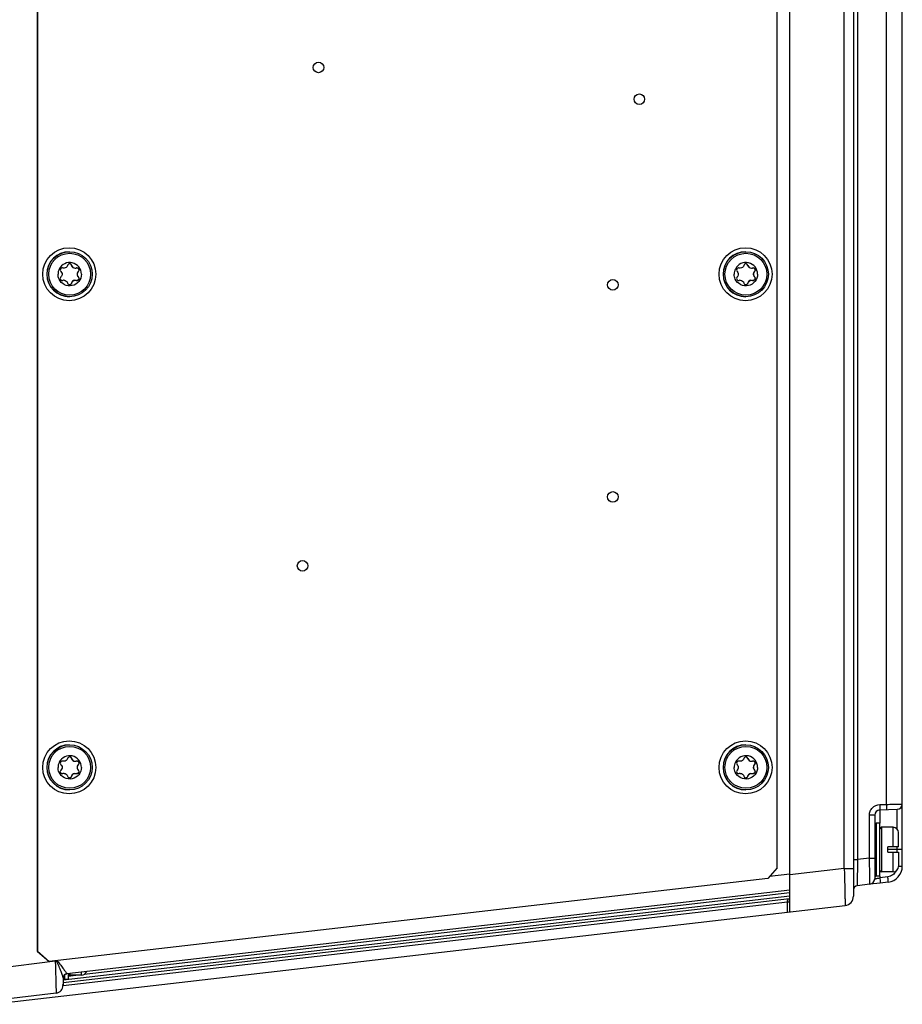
# Model space of a CAD drawing. Header units: inches. Extents: x 0 to 117, y 0 to 83.
# Tile 19 of 74: x 52.94 to 59.49, y 63.33 to 70.64. Entities that reach past the tile are written whole.
import ezdxf

# ---------------------------------------------------------------- set-up
doc = ezdxf.new("R2010")
doc.units = ezdxf.units.IN
doc.header["$LTSCALE"] = 6.431102
doc.header["$MEASUREMENT"] = 0
doc.layers.get('0').update_dxf_attribs({"linetype": 'CONTINUOUS'})

msp = doc.modelspace()

# ---------------------------------------------------------------- linework, layer by layer
at = {"color": 7, "linetype": 'CONTINUOUS'}
for p, q in [((53.0678, 77.5534), (53.0678, 63.723)), ((53.0692, 77.5534), (53.0692, 63.723)), ((58.6536, 64.0133), (58.6536, 77.2631)), ((59.126, 77.1453), (59.126, 64.1311)), ((58.5604, 64.3402), (58.5604, 76.9361)), ((59.0576, 64.3364), (59.0576, 76.94)), ((59.1569, 76.8739), (59.1569, 64.4025)), ((59.3725, 64.8113), (59.3725, 73.6384)), ((59.4886, 64.3523), (59.4886, 73.6303)), ((53.2549, 68.7951), (53.2549, 68.7951)), ((53.3238, 68.8143), (53.3227, 68.8143)), ((53.3626, 68.7951), (53.3626, 68.7951)), ((58.2738, 68.7951), (58.2738, 68.7951)), ((58.3428, 68.8143), (58.3416, 68.8143)), ((58.3815, 68.7951), (58.3815, 68.7951)), ((53.2549, 68.7018), (53.2549, 68.7018)), ((53.3238, 68.6825), (53.3227, 68.6825)), ((53.3626, 68.7018), (53.3626, 68.7018)), ((58.2738, 68.7018), (58.2738, 68.7018)), ((58.3428, 68.6825), (58.3416, 68.6825)), ((58.3815, 68.7018), (58.3815, 68.7018)), ((53.3238, 65.1529), (53.3227, 65.1529)), ((58.3428, 65.1529), (58.3416, 65.1529)), ((53.2549, 65.1336), (53.2549, 65.1336)), ((53.3626, 65.1336), (53.3626, 65.1336)), ((58.2738, 65.1336), (58.2738, 65.1336)), ((58.3815, 65.1336), (58.3815, 65.1336)), ((53.2549, 65.0403), (53.2549, 65.0403)), ((53.3238, 65.0211), (53.3227, 65.0211)), ((53.3626, 65.0403), (53.3626, 65.0403)), ((58.2738, 65.0403), (58.2738, 65.0403)), ((58.3428, 65.0211), (58.3416, 65.0211)), ((58.3815, 65.0403), (58.3815, 65.0403)), ((59.3208, 64.8103), (59.3725, 64.8122)), ((59.3215, 64.771), (59.4506, 64.7755)), ((59.3215, 64.771), (59.3215, 64.6736)), ((59.3224, 64.811), (59.3725, 64.8113)), ((59.3726, 64.8113), (59.3725, 64.8122)), ((59.4506, 64.629), (59.4506, 64.7755)), ((59.2835, 64.7316), (59.2448, 64.7316)), ((59.2448, 64.4126), (59.2448, 64.7316)), ((59.2835, 64.7316), (59.2835, 64.2584)), ((59.3229, 64.6736), (59.2953, 64.6736)), ((59.2953, 64.6736), (59.2953, 64.2799)), ((59.3229, 64.2799), (59.3229, 64.6736)), ((59.4213, 64.6421), (59.3347, 64.6421)), ((59.3347, 64.6421), (59.3347, 64.3114)), ((59.4213, 64.4964), (59.4213, 64.6421)), ((59.4606, 64.4964), (59.4606, 64.6027)), ((59.4606, 64.4964), (59.3819, 64.4964)), ((59.3819, 64.4571), (59.3819, 64.4964)), ((59.4506, 64.4571), (59.4506, 64.4964)), ((59.2448, 64.4126), (59.1569, 64.4025)), ((59.2448, 64.4126), (59.2835, 64.4126)), ((59.4886, 64.4768), (59.3819, 64.4768)), ((59.3819, 64.4571), (59.4606, 64.4571)), ((59.4213, 64.3114), (59.4213, 64.4571)), ((59.4606, 64.4571), (59.4606, 64.3508)), ((58.5604, 64.3402), (58.4908, 64.262)), ((59.0576, 64.3364), (58.6536, 64.2896)), ((59.0576, 64.3364), (59.126, 64.3364)), ((59.126, 64.4025), (59.1569, 64.4025)), ((59.1569, 64.4025), (59.1539, 64.2083)), ((59.4606, 64.3523), (59.4886, 64.3523)), ((58.4908, 64.262), (53.1569, 63.6448)), ((58.6536, 64.2943), (58.5041, 64.277)), ((59.126, 64.3234), (59.1275, 64.3236)), ((59.3229, 64.2799), (59.2953, 64.2799)), ((59.3215, 64.2799), (59.3215, 64.2672)), ((59.3813, 64.2741), (59.3215, 64.2672)), ((59.4213, 64.3114), (59.3347, 64.3114)), ((59.2486, 64.2193), (59.1539, 64.2083)), ((59.3246, 64.2281), (59.2486, 64.2193)), ((59.384, 64.2349), (59.3246, 64.2281)), ((59.3248, 64.2285), (59.3246, 64.2281)), ((58.6536, 64.1313), (53.2599, 63.5072)), ((53.2599, 63.4892), (58.6504, 64.1129)), ((58.6536, 64.1756), (53.2877, 63.5548)), ((58.6536, 64.1549), (53.4174, 63.549)), ((52.7284, 63.3277), (59.0633, 64.0607)), ((58.6363, 64.0873), (53.2595, 63.4652)), ((58.6363, 64.0113), (58.6363, 64.0873)), ((58.6494, 64.089), (58.6536, 64.0901)), ((53.0678, 63.723), (53.0692, 63.723)), ((53.0678, 63.723), (53.1556, 63.6448)), ((53.1569, 63.6448), (53.0692, 63.723)), ((53.2018, 63.6475), (52.7564, 63.5928)), ((53.1556, 63.6448), (53.1569, 63.6448)), ((53.2018, 63.6475), (53.2018, 63.65)), ((53.2018, 63.6475), (53.2107, 63.6475)), ((53.2089, 63.6508), (53.2107, 63.6475)), ((53.2717, 63.5479), (53.2717, 63.5122)), ((53.2877, 63.5548), (53.2877, 63.5551)), ((53.2992, 63.5122), (53.2992, 63.5555)), ((53.3714, 63.5437), (53.2992, 63.5353)), ((53.311, 63.5575), (53.311, 63.5437)), ((53.3977, 63.5437), (53.311, 63.5437)), ((53.3977, 63.5437), (53.3977, 63.5675)), ((53.2599, 63.4694), (53.2541, 63.4694)), ((53.2599, 63.5239), (53.2599, 63.4694)), ((53.2992, 63.5122), (53.2717, 63.5122)), ((53.208, 63.4108), (52.7593, 63.3557))]:
    msp.add_line(p, q, dxfattribs=at)
for centre, radius in [((55.1554, 70.2838), 0.0394), ((57.537, 70.0476), 0.0394), ((53.306, 68.7484), 0.1968), ((58.325, 68.7484), 0.1968), ((53.3087, 68.7484), 0.1673), ((53.3089, 68.7484), 0.1555), ((58.3276, 68.7484), 0.1673), ((58.3278, 68.7484), 0.1555), ((57.3402, 68.6697), 0.0394), ((57.3402, 67.0949), 0.0394), ((55.0374, 66.583), 0.0394), ((53.306, 65.087), 0.1968), ((58.325, 65.087), 0.1968), ((53.3087, 65.087), 0.1673), ((53.3089, 65.087), 0.1555), ((58.3276, 65.087), 0.1673), ((58.3278, 65.087), 0.1555)]:
    msp.add_circle(centre, radius, dxfattribs=at)
for centre, radius, start, end in [((53.3064, 68.7484), 0.1673, 89.99883, 269.99043), ((58.3253, 68.7484), 0.1673, 89.99883, 269.99043), ((53.3089, 68.7484), 0.0866, 359.99757, 153.73252), ((53.3078, 68.8108), 0.0154, 13.1002, 71.39143), ((58.3278, 68.7484), 0.0866, 359.99797, 153.58699), ((58.3267, 68.8108), 0.0154, 13.1002, 71.39143), ((53.3921, 68.7484), 0.0273, 133.3518, 226.64815), ((58.411, 68.7484), 0.0273, 133.3518, 226.64815), ((53.267, 68.6762), 0.0273, 89.99664, 106.41313), ((58.2859, 68.6762), 0.0273, 89.99664, 106.41313), ((53.3064, 65.087), 0.1673, 89.99883, 269.99043), ((58.3253, 65.087), 0.1673, 89.99883, 269.99043), ((53.3089, 65.087), 0.0866, 359.99757, 153.73252), ((53.3078, 65.1494), 0.0154, 13.1002, 71.39143), ((58.3278, 65.087), 0.0866, 359.99757, 153.73252), ((58.3267, 65.1494), 0.0154, 13.1002, 71.39143), ((53.3921, 65.087), 0.0273, 133.3518, 226.64815), ((58.411, 65.087), 0.0273, 133.3518, 226.64815), ((53.267, 65.0148), 0.0273, 89.99664, 106.41313), ((58.2859, 65.0148), 0.0273, 89.99664, 106.41313), ((59.3229, 64.7316), 0.0394, 92, 180), ((59.3249, 64.7358), 0.0752, 91.92424, 93.16407), ((59.4492, 64.8148), 0.0394, 272.00001, 360), ((59.2953, 64.6618), 0.0118, 90, 180), ((59.3347, 64.6303), 0.0118, 90, 180), ((59.4213, 64.6027), 0.0394, 0, 90), ((59.3705, 64.3523), 0.1181, 276.6, 360), ((59.4213, 64.3508), 0.0394, 270, 360), ((59.2953, 64.2917), 0.0118, 180, 270), ((59.3347, 64.3232), 0.0118, 180, 270), ((59.1575, 64.177), 0.0315, 96.6, 180), ((59.2441, 64.2584), 0.0394, 276.6, 0), ((58.7147, 63.5575), 0.5591, 96.27581, 96.60477), ((59.0551, 64.1311), 0.0709, 276.6, 360), ((58.6765, 64.0894), 0.0271, 177.99867, 180.88487), ((58.6752, 64.0901), 0.0257, 147.3942, 155.52334), ((53.3997, 63.4296), 0.2885, 129.82379, 130.94211), ((53.2914, 63.5235), 0.0315, 96.6, 180), ((53.311, 63.5555), 0.0118, 180, 270), ((53.3977, 63.5831), 0.0394, 270, 343.43403), ((53.2008, 63.4694), 0.0591, 277, 360), ((53.2717, 63.524), 0.0118, 180, 270)]:
    msp.add_arc(centre, radius, start, end, dxfattribs=at)
for points, knots in [([(53.2548, 68.7951), (53.2509, 68.795), (53.2427, 68.7917), (53.2394, 68.7835), (53.2394, 68.7795)], [0, 0, 0, 0, 0.494905, 1, 1, 1, 1]), ([(53.2936, 68.8143), (53.2922, 68.8085), (53.2853, 68.7976), (53.273, 68.7933), (53.267, 68.7933)], [0, 0, 0, 0, 0.497411, 1, 1, 1, 1]), ([(53.3088, 68.8262), (53.3054, 68.8262), (53.2984, 68.8238), (53.2944, 68.8175), (53.2936, 68.8143)], [0, 0, 0, 0, 0.507227, 1, 1, 1, 1]), ([(53.3238, 68.8143), (53.3231, 68.8175), (53.3192, 68.8238), (53.3122, 68.8262), (53.3088, 68.8262)], [0, 0, 0, 0, 0.492558, 1, 1, 1, 1]), ([(53.3227, 68.8143), (53.324, 68.8086), (53.3308, 68.7976), (53.3431, 68.7933), (53.3493, 68.7933)], [0, 0, 0, 0, 0.487444, 1, 1, 1, 1]), ([(53.3238, 68.8143), (53.3252, 68.8085), (53.3321, 68.7975), (53.3444, 68.7933), (53.3505, 68.7933)], [0, 0, 0, 0, 0.494949, 1, 1, 1, 1]), ([(53.3782, 68.7795), (53.3782, 68.7835), (53.3749, 68.7918), (53.3666, 68.795), (53.3627, 68.7951)], [0, 0, 0, 0, 0.503639, 1, 1, 1, 1]), ([(53.3666, 68.7942), (53.3696, 68.7932), (53.3751, 68.7892), (53.3771, 68.7827), (53.3771, 68.7795)], [0, 0, 0, 0, 0.497319, 1, 1, 1, 1]), ([(58.2738, 68.7951), (58.2698, 68.795), (58.2616, 68.7917), (58.2583, 68.7835), (58.2583, 68.7795)], [0, 0, 0, 0, 0.494905, 1, 1, 1, 1]), ([(58.3125, 68.8143), (58.3111, 68.8085), (58.3042, 68.7976), (58.2919, 68.7933), (58.2859, 68.7933)], [0, 0, 0, 0, 0.497411, 1, 1, 1, 1]), ([(58.3277, 68.8262), (58.3243, 68.8262), (58.3173, 68.8238), (58.3134, 68.8175), (58.3125, 68.8143)], [0, 0, 0, 0, 0.507227, 1, 1, 1, 1]), ([(58.3428, 68.8143), (58.342, 68.8175), (58.3381, 68.8238), (58.3312, 68.8262), (58.3277, 68.8262)], [0, 0, 0, 0, 0.492558, 1, 1, 1, 1]), ([(58.3416, 68.8143), (58.343, 68.8086), (58.3497, 68.7976), (58.3621, 68.7933), (58.3682, 68.7933)], [0, 0, 0, 0, 0.487444, 1, 1, 1, 1]), ([(58.3428, 68.8143), (58.3441, 68.8085), (58.351, 68.7975), (58.3634, 68.7933), (58.3694, 68.7933)], [0, 0, 0, 0, 0.494949, 1, 1, 1, 1]), ([(58.3971, 68.7795), (58.3971, 68.7835), (58.3938, 68.7918), (58.3855, 68.795), (58.3816, 68.7951)], [0, 0, 0, 0, 0.503639, 1, 1, 1, 1]), ([(58.3855, 68.7942), (58.3885, 68.7932), (58.394, 68.7892), (58.396, 68.7827), (58.396, 68.7795)], [0, 0, 0, 0, 0.497319, 1, 1, 1, 1]), ([(53.3955, 68.7484), (53.3955, 68.7292), (53.3817, 68.6897), (53.329, 68.6572), (53.2674, 68.6645), (53.2384, 68.6946), (53.2303, 68.7119)], [0, 0, 0, 0, 0.250233, 0.500308, 0.750253, 1, 1, 1, 1]), ([(53.2441, 68.7683), (53.2481, 68.7645), (53.2519, 68.7576), (53.2526, 68.7503), (53.2526, 68.7484)], [0, 0, 0, 0, 0.74272, 1, 1, 1, 1]), ([(53.2526, 68.7484), (53.2526, 68.7465), (53.2519, 68.7392), (53.2481, 68.7323), (53.2441, 68.7286)], [0, 0, 0, 0, 0.257249, 1, 1, 1, 1]), ([(53.3722, 68.7683), (53.3709, 68.7671), (53.3661, 68.7616), (53.3636, 68.754), (53.3636, 68.7484)], [0, 0, 0, 0, 0.239554, 1, 1, 1, 1]), ([(53.3636, 68.7484), (53.3636, 68.7465), (53.3643, 68.7391), (53.3683, 68.7323), (53.3722, 68.7286)], [0, 0, 0, 0, 0.265157, 1, 1, 1, 1]), ([(53.3771, 68.7795), (53.3771, 68.7784), (53.3767, 68.7743), (53.3744, 68.7704), (53.3722, 68.7683)], [0, 0, 0, 0, 0.261421, 1, 1, 1, 1]), ([(53.3722, 68.7286), (53.3744, 68.7265), (53.3767, 68.7226), (53.3771, 68.7184), (53.3771, 68.7173)], [0, 0, 0, 0, 0.738513, 1, 1, 1, 1]), ([(58.4144, 68.7484), (58.4144, 68.7292), (58.4007, 68.6897), (58.3479, 68.6572), (58.2864, 68.6645), (58.2574, 68.6946), (58.2492, 68.7119)], [0, 0, 0, 0, 0.250233, 0.500308, 0.750253, 1, 1, 1, 1]), ([(58.2631, 68.7683), (58.267, 68.7645), (58.2708, 68.7576), (58.2715, 68.7503), (58.2715, 68.7484)], [0, 0, 0, 0, 0.74272, 1, 1, 1, 1]), ([(58.2715, 68.7484), (58.2715, 68.7465), (58.2708, 68.7392), (58.267, 68.7323), (58.2631, 68.7286)], [0, 0, 0, 0, 0.257249, 1, 1, 1, 1]), ([(58.3911, 68.7683), (58.3898, 68.7671), (58.385, 68.7616), (58.3825, 68.754), (58.3825, 68.7484)], [0, 0, 0, 0, 0.239554, 1, 1, 1, 1]), ([(58.3825, 68.7484), (58.3825, 68.7465), (58.3833, 68.7391), (58.3872, 68.7323), (58.3911, 68.7286)], [0, 0, 0, 0, 0.265157, 1, 1, 1, 1]), ([(58.396, 68.7795), (58.396, 68.7784), (58.3956, 68.7743), (58.3934, 68.7704), (58.3911, 68.7683)], [0, 0, 0, 0, 0.261421, 1, 1, 1, 1]), ([(58.3911, 68.7286), (58.3934, 68.7265), (58.3956, 68.7226), (58.396, 68.7184), (58.396, 68.7173)], [0, 0, 0, 0, 0.738513, 1, 1, 1, 1]), ([(53.2394, 68.7173), (53.2394, 68.7133), (53.2427, 68.7051), (53.2509, 68.7018), (53.2548, 68.7018)], [0, 0, 0, 0, 0.505452, 1, 1, 1, 1]), ([(53.267, 68.7035), (53.273, 68.7035), (53.2853, 68.6993), (53.2922, 68.6883), (53.2936, 68.6825)], [0, 0, 0, 0, 0.502762, 1, 1, 1, 1]), ([(53.2936, 68.6825), (53.2944, 68.6793), (53.2984, 68.6731), (53.3054, 68.6707), (53.3088, 68.6707)], [0, 0, 0, 0, 0.492827, 1, 1, 1, 1]), ([(53.3088, 68.6707), (53.3122, 68.6707), (53.3192, 68.6731), (53.3231, 68.6793), (53.3238, 68.6825)], [0, 0, 0, 0, 0.507494, 1, 1, 1, 1]), ([(53.3227, 68.6825), (53.322, 68.6795), (53.3185, 68.6736), (53.3121, 68.6709), (53.3088, 68.6707)], [0, 0, 0, 0, 0.482646, 1, 1, 1, 1]), ([(53.3456, 68.7033), (53.3401, 68.7025), (53.3296, 68.6976), (53.3239, 68.6876), (53.3227, 68.6825)], [0, 0, 0, 0, 0.516257, 1, 1, 1, 1]), ([(53.3238, 68.6825), (53.3252, 68.6883), (53.3321, 68.6993), (53.3443, 68.7035), (53.3503, 68.7035)], [0, 0, 0, 0, 0.49541, 1, 1, 1, 1]), ([(53.3627, 68.7018), (53.3666, 68.7018), (53.3749, 68.705), (53.3782, 68.7133), (53.3782, 68.7173)], [0, 0, 0, 0, 0.49617, 1, 1, 1, 1]), ([(53.3771, 68.7173), (53.3771, 68.7135), (53.374, 68.7056), (53.3664, 68.7021), (53.3627, 68.7018)], [0, 0, 0, 0, 0.506709, 1, 1, 1, 1]), ([(58.2583, 68.7173), (58.2583, 68.7133), (58.2616, 68.7051), (58.2699, 68.7018), (58.2738, 68.7018)], [0, 0, 0, 0, 0.505452, 1, 1, 1, 1]), ([(58.2859, 68.7035), (58.2919, 68.7035), (58.3042, 68.6993), (58.3111, 68.6883), (58.3125, 68.6825)], [0, 0, 0, 0, 0.502762, 1, 1, 1, 1]), ([(58.3125, 68.6825), (58.3134, 68.6793), (58.3173, 68.6731), (58.3243, 68.6707), (58.3277, 68.6707)], [0, 0, 0, 0, 0.492827, 1, 1, 1, 1]), ([(58.3277, 68.6707), (58.3312, 68.6707), (58.3381, 68.6731), (58.342, 68.6793), (58.3428, 68.6825)], [0, 0, 0, 0, 0.507494, 1, 1, 1, 1]), ([(58.3416, 68.6825), (58.3409, 68.6795), (58.3375, 68.6736), (58.331, 68.6709), (58.3277, 68.6707)], [0, 0, 0, 0, 0.482646, 1, 1, 1, 1]), ([(58.3645, 68.7033), (58.359, 68.7025), (58.3485, 68.6976), (58.3428, 68.6876), (58.3416, 68.6825)], [0, 0, 0, 0, 0.516257, 1, 1, 1, 1]), ([(58.3428, 68.6825), (58.3441, 68.6883), (58.351, 68.6993), (58.3632, 68.7035), (58.3693, 68.7035)], [0, 0, 0, 0, 0.49541, 1, 1, 1, 1]), ([(58.3816, 68.7018), (58.3855, 68.7018), (58.3938, 68.705), (58.3971, 68.7133), (58.3971, 68.7173)], [0, 0, 0, 0, 0.49617, 1, 1, 1, 1]), ([(58.396, 68.7173), (58.396, 68.7135), (58.393, 68.7056), (58.3853, 68.7021), (58.3816, 68.7018)], [0, 0, 0, 0, 0.506709, 1, 1, 1, 1]), ([(53.2936, 65.1529), (53.2922, 65.1471), (53.2853, 65.1362), (53.273, 65.1319), (53.267, 65.1319)], [0, 0, 0, 0, 0.497411, 1, 1, 1, 1]), ([(53.3088, 65.1648), (53.3054, 65.1648), (53.2984, 65.1623), (53.2944, 65.1561), (53.2936, 65.1529)], [0, 0, 0, 0, 0.507227, 1, 1, 1, 1]), ([(53.3238, 65.1529), (53.3231, 65.1561), (53.3192, 65.1624), (53.3122, 65.1647), (53.3088, 65.1648)], [0, 0, 0, 0, 0.492558, 1, 1, 1, 1]), ([(53.3227, 65.1529), (53.324, 65.1472), (53.3308, 65.1362), (53.3431, 65.1319), (53.3493, 65.1319)], [0, 0, 0, 0, 0.487444, 1, 1, 1, 1]), ([(53.3238, 65.1529), (53.3252, 65.1471), (53.3321, 65.1361), (53.3444, 65.1319), (53.3505, 65.1319)], [0, 0, 0, 0, 0.494949, 1, 1, 1, 1]), ([(58.3125, 65.1529), (58.3111, 65.1471), (58.3042, 65.1362), (58.2919, 65.1319), (58.2859, 65.1319)], [0, 0, 0, 0, 0.497411, 1, 1, 1, 1]), ([(58.3277, 65.1648), (58.3243, 65.1648), (58.3173, 65.1623), (58.3134, 65.1561), (58.3125, 65.1529)], [0, 0, 0, 0, 0.507227, 1, 1, 1, 1]), ([(58.3428, 65.1529), (58.342, 65.1561), (58.3381, 65.1624), (58.3312, 65.1647), (58.3277, 65.1648)], [0, 0, 0, 0, 0.492558, 1, 1, 1, 1]), ([(58.3416, 65.1529), (58.343, 65.1472), (58.3497, 65.1362), (58.3621, 65.1319), (58.3682, 65.1319)], [0, 0, 0, 0, 0.487444, 1, 1, 1, 1]), ([(58.3428, 65.1529), (58.3441, 65.1471), (58.351, 65.1361), (58.3634, 65.1319), (58.3694, 65.1319)], [0, 0, 0, 0, 0.494949, 1, 1, 1, 1]), ([(53.3955, 65.087), (53.3955, 65.0678), (53.3817, 65.0282), (53.329, 64.9958), (53.2674, 65.0031), (53.2384, 65.0332), (53.2303, 65.0505)], [0, 0, 0, 0, 0.250233, 0.500308, 0.750253, 1, 1, 1, 1]), ([(53.2548, 65.1336), (53.2509, 65.1336), (53.2427, 65.1303), (53.2394, 65.1221), (53.2394, 65.1181)], [0, 0, 0, 0, 0.494905, 1, 1, 1, 1]), ([(53.2441, 65.1068), (53.2481, 65.1031), (53.2519, 65.0962), (53.2526, 65.0889), (53.2526, 65.087)], [0, 0, 0, 0, 0.74272, 1, 1, 1, 1]), ([(53.2526, 65.087), (53.2526, 65.0851), (53.2519, 65.0778), (53.2481, 65.0709), (53.2441, 65.0671)], [0, 0, 0, 0, 0.257249, 1, 1, 1, 1]), ([(53.3782, 65.1181), (53.3782, 65.1221), (53.3749, 65.1304), (53.3666, 65.1336), (53.3627, 65.1336)], [0, 0, 0, 0, 0.503639, 1, 1, 1, 1]), ([(53.3722, 65.1068), (53.3709, 65.1056), (53.3661, 65.1001), (53.3636, 65.0926), (53.3636, 65.087)], [0, 0, 0, 0, 0.239554, 1, 1, 1, 1]), ([(53.3636, 65.087), (53.3636, 65.0851), (53.3643, 65.0777), (53.3683, 65.0708), (53.3722, 65.0671)], [0, 0, 0, 0, 0.265157, 1, 1, 1, 1]), ([(53.3666, 65.1328), (53.3696, 65.1318), (53.3751, 65.1278), (53.3771, 65.1213), (53.3771, 65.1181)], [0, 0, 0, 0, 0.497319, 1, 1, 1, 1]), ([(53.3771, 65.1181), (53.3771, 65.117), (53.3767, 65.1129), (53.3744, 65.1089), (53.3722, 65.1068)], [0, 0, 0, 0, 0.261421, 1, 1, 1, 1]), ([(53.3722, 65.0671), (53.3744, 65.065), (53.3767, 65.0611), (53.3771, 65.057), (53.3771, 65.0559)], [0, 0, 0, 0, 0.738513, 1, 1, 1, 1]), ([(58.4144, 65.087), (58.4144, 65.0678), (58.4007, 65.0282), (58.3479, 64.9958), (58.2864, 65.0031), (58.2574, 65.0332), (58.2492, 65.0505)], [0, 0, 0, 0, 0.250233, 0.500308, 0.750253, 1, 1, 1, 1]), ([(58.2738, 65.1336), (58.2698, 65.1336), (58.2616, 65.1303), (58.2583, 65.1221), (58.2583, 65.1181)], [0, 0, 0, 0, 0.494905, 1, 1, 1, 1]), ([(58.2631, 65.1068), (58.267, 65.1031), (58.2708, 65.0962), (58.2715, 65.0889), (58.2715, 65.087)], [0, 0, 0, 0, 0.74272, 1, 1, 1, 1]), ([(58.2715, 65.087), (58.2715, 65.0851), (58.2708, 65.0778), (58.267, 65.0709), (58.2631, 65.0671)], [0, 0, 0, 0, 0.257249, 1, 1, 1, 1]), ([(58.3971, 65.1181), (58.3971, 65.1221), (58.3938, 65.1304), (58.3855, 65.1336), (58.3816, 65.1336)], [0, 0, 0, 0, 0.503639, 1, 1, 1, 1]), ([(58.3911, 65.1068), (58.3898, 65.1056), (58.385, 65.1001), (58.3825, 65.0926), (58.3825, 65.087)], [0, 0, 0, 0, 0.239554, 1, 1, 1, 1]), ([(58.3825, 65.087), (58.3825, 65.0851), (58.3833, 65.0777), (58.3872, 65.0708), (58.3911, 65.0671)], [0, 0, 0, 0, 0.265157, 1, 1, 1, 1]), ([(58.3855, 65.1328), (58.3885, 65.1318), (58.394, 65.1278), (58.396, 65.1213), (58.396, 65.1181)], [0, 0, 0, 0, 0.497319, 1, 1, 1, 1]), ([(58.396, 65.1181), (58.396, 65.117), (58.3956, 65.1129), (58.3934, 65.1089), (58.3911, 65.1068)], [0, 0, 0, 0, 0.261421, 1, 1, 1, 1]), ([(58.3911, 65.0671), (58.3934, 65.065), (58.3956, 65.0611), (58.396, 65.057), (58.396, 65.0559)], [0, 0, 0, 0, 0.738513, 1, 1, 1, 1]), ([(53.2394, 65.0559), (53.2394, 65.0519), (53.2427, 65.0437), (53.2509, 65.0404), (53.2548, 65.0404)], [0, 0, 0, 0, 0.505452, 1, 1, 1, 1]), ([(53.267, 65.0421), (53.273, 65.0421), (53.2853, 65.0378), (53.2922, 65.0269), (53.2936, 65.0211)], [0, 0, 0, 0, 0.502762, 1, 1, 1, 1]), ([(53.2936, 65.0211), (53.2944, 65.0179), (53.2984, 65.0117), (53.3054, 65.0092), (53.3088, 65.0092)], [0, 0, 0, 0, 0.492827, 1, 1, 1, 1]), ([(53.3088, 65.0092), (53.3122, 65.0092), (53.3192, 65.0116), (53.3231, 65.0179), (53.3238, 65.0211)], [0, 0, 0, 0, 0.507494, 1, 1, 1, 1]), ([(53.3227, 65.0211), (53.322, 65.0181), (53.3185, 65.0122), (53.3121, 65.0095), (53.3088, 65.0093)], [0, 0, 0, 0, 0.482646, 1, 1, 1, 1]), ([(53.3456, 65.0418), (53.3401, 65.0411), (53.3296, 65.0362), (53.3239, 65.0262), (53.3227, 65.0211)], [0, 0, 0, 0, 0.516257, 1, 1, 1, 1]), ([(53.3238, 65.0211), (53.3252, 65.0269), (53.3321, 65.0379), (53.3443, 65.0421), (53.3503, 65.0421)], [0, 0, 0, 0, 0.49541, 1, 1, 1, 1]), ([(53.3627, 65.0404), (53.3666, 65.0404), (53.3749, 65.0436), (53.3782, 65.0519), (53.3782, 65.0559)], [0, 0, 0, 0, 0.49617, 1, 1, 1, 1]), ([(53.3771, 65.0559), (53.3771, 65.052), (53.374, 65.0441), (53.3664, 65.0407), (53.3627, 65.0404)], [0, 0, 0, 0, 0.506709, 1, 1, 1, 1]), ([(58.2583, 65.0559), (58.2583, 65.0519), (58.2616, 65.0437), (58.2699, 65.0404), (58.2738, 65.0404)], [0, 0, 0, 0, 0.505452, 1, 1, 1, 1]), ([(58.2859, 65.0421), (58.2919, 65.0421), (58.3042, 65.0378), (58.3111, 65.0269), (58.3125, 65.0211)], [0, 0, 0, 0, 0.502762, 1, 1, 1, 1]), ([(58.3125, 65.0211), (58.3134, 65.0179), (58.3173, 65.0117), (58.3243, 65.0092), (58.3277, 65.0092)], [0, 0, 0, 0, 0.492827, 1, 1, 1, 1]), ([(58.3277, 65.0092), (58.3312, 65.0092), (58.3381, 65.0116), (58.342, 65.0179), (58.3428, 65.0211)], [0, 0, 0, 0, 0.507494, 1, 1, 1, 1]), ([(58.3416, 65.0211), (58.3409, 65.0181), (58.3375, 65.0122), (58.331, 65.0095), (58.3277, 65.0093)], [0, 0, 0, 0, 0.482646, 1, 1, 1, 1]), ([(58.3645, 65.0418), (58.359, 65.0411), (58.3485, 65.0362), (58.3428, 65.0262), (58.3416, 65.0211)], [0, 0, 0, 0, 0.516257, 1, 1, 1, 1]), ([(58.3428, 65.0211), (58.3441, 65.0269), (58.351, 65.0379), (58.3632, 65.0421), (58.3693, 65.0421)], [0, 0, 0, 0, 0.49541, 1, 1, 1, 1]), ([(58.3816, 65.0404), (58.3855, 65.0404), (58.3938, 65.0436), (58.3971, 65.0519), (58.3971, 65.0559)], [0, 0, 0, 0, 0.49617, 1, 1, 1, 1]), ([(58.396, 65.0559), (58.396, 65.052), (58.393, 65.0441), (58.3853, 65.0407), (58.3816, 65.0404)], [0, 0, 0, 0, 0.506709, 1, 1, 1, 1]), ([(59.2448, 64.7316), (59.2448, 64.7417), (59.2487, 64.7619), (59.2707, 64.796), (59.3011, 64.8098), (59.3207, 64.8109)], [0, 0, 0, 0, 0.252142, 0.504427, 1, 1, 1, 1]), ([(59.3208, 64.8103), (59.321, 64.8053), (59.3212, 64.798), (59.3214, 64.7888), (59.3216, 64.7829), (59.3216, 64.7781), (59.3218, 64.7743), (59.3214, 64.7726), (59.3217, 64.771), (59.3215, 64.771)], [0, 0, 0, 0, 0.381889, 0.555189, 0.706643, 0.830965, 0.923209, 0.98024, 1, 1, 1, 1]), ([(59.3725, 64.8119), (59.3801, 64.8122), (59.3949, 64.8126), (59.4165, 64.8132), (59.4363, 64.8136), (59.4536, 64.814), (59.4662, 64.8143), (59.4746, 64.8145), (59.4795, 64.8146), (59.4832, 64.8148), (59.4861, 64.8146), (59.4874, 64.8151), (59.4886, 64.8147), (59.4886, 64.8148)], [0, 0, 0, 0, 0.195583, 0.383936, 0.556873, 0.708093, 0.83203, 0.882346, 0.924188, 0.957087, 0.980806, 0.995169, 1, 1, 1, 1]), ([(59.3732, 64.7728), (59.3735, 64.7728), (59.3731, 64.7743), (59.3735, 64.776), (59.3733, 64.7797), (59.3733, 64.7843), (59.3732, 64.7901), (59.373, 64.7992), (59.3727, 64.8063), (59.3726, 64.8113)], [0, 0, 0, 0, 0.01959, 0.076187, 0.167876, 0.291615, 0.442673, 0.616017, 1, 1, 1, 1]), ([(59.2486, 64.2193), (59.2487, 64.2193), (59.2486, 64.2198), (59.2487, 64.2203), (59.2487, 64.2216), (59.2487, 64.224), (59.2486, 64.2282), (59.2485, 64.2346), (59.2484, 64.2427), (59.2482, 64.2567), (59.2478, 64.2778), (59.2472, 64.3067), (59.2465, 64.3397), (59.2457, 64.3755), (59.2451, 64.4001), (59.2448, 64.4126)], [0, 0, 0, 0, 0.001247, 0.00491, 0.010972, 0.01941, 0.043324, 0.076465, 0.118587, 0.169196, 0.293666, 0.445185, 0.618019, 0.805712, 1, 1, 1, 1]), ([(59.0576, 64.3364), (59.0581, 64.3185), (59.0591, 64.2834), (59.0605, 64.2324), (59.0617, 64.1854), (59.0625, 64.1495), (59.063, 64.1241), (59.0633, 64.1081), (59.0635, 64.0942), (59.0636, 64.0826), (59.0636, 64.0735), (59.0636, 64.0674), (59.0635, 64.064), (59.0635, 64.0622), (59.0634, 64.0614), (59.0634, 64.0607), (59.0633, 64.0607)], [0, 0, 0, 0, 0.19456, 0.382073, 0.554784, 0.706287, 0.772265, 0.830808, 0.881332, 0.923394, 0.956562, 0.980483, 0.988922, 0.994991, 0.998678, 1, 1, 1, 1]), ([(59.2835, 64.2584), (59.2835, 64.2586), (59.285, 64.2585), (59.2867, 64.2594), (59.2904, 64.26), (59.295, 64.2612), (59.3007, 64.2624), (59.3096, 64.2644), (59.3167, 64.266), (59.3215, 64.2672)], [0, 0, 0, 0, 0.020194, 0.077893, 0.170853, 0.295572, 0.446957, 0.619631, 1, 1, 1, 1]), ([(59.3215, 64.2672), (59.3218, 64.2644), (59.3229, 64.2546), (59.3239, 64.2448), (59.3244, 64.2377)], [0, 0, 0, 0, 0.280112, 1, 1, 1, 1]), ([(59.384, 64.2349), (59.3843, 64.235), (59.3841, 64.2365), (59.3843, 64.2382), (59.384, 64.2421), (59.3837, 64.2468), (59.3831, 64.2527), (59.3823, 64.2618), (59.3815, 64.2691), (59.3809, 64.274)], [0, 0, 0, 0, 0.0205, 0.077579, 0.169717, 0.293817, 0.445048, 0.618236, 1, 1, 1, 1]), ([(59.4425, 64.3175), (59.4368, 64.3059), (59.4193, 64.2853), (59.3941, 64.2756), (59.3813, 64.2741)], [0, 0, 0, 0, 0.500013, 1, 1, 1, 1]), ([(59.3244, 64.2377), (59.3245, 64.2365), (59.3247, 64.2335), (59.325, 64.2304), (59.3248, 64.2285)], [0, 0, 0, 0, 0.364152, 1, 1, 1, 1]), ([(58.6363, 64.0873), (58.6359, 64.0931), (58.6374, 64.1038), (58.6459, 64.1119), (58.6504, 64.1129)], [0, 0, 0, 0, 0.555472, 1, 1, 1, 1]), ([(58.6363, 64.0873), (58.6376, 64.0875), (58.6419, 64.0882), (58.6463, 64.0888), (58.6494, 64.089)], [0, 0, 0, 0, 0.307046, 1, 1, 1, 1]), ([(53.2018, 63.6475), (53.2023, 63.6321), (53.2032, 63.602), (53.2045, 63.5582), (53.2056, 63.5178), (53.2064, 63.487), (53.207, 63.4653), (53.2073, 63.4514), (53.2076, 63.4395), (53.2078, 63.4296), (53.208, 63.4218), (53.2081, 63.4165), (53.208, 63.4136), (53.2081, 63.412), (53.208, 63.4114), (53.2081, 63.4108), (53.208, 63.4108)], [0, 0, 0, 0, 0.194519, 0.382012, 0.554731, 0.706272, 0.772278, 0.830853, 0.881409, 0.923498, 0.956683, 0.980606, 0.989037, 0.995091, 0.998748, 1, 1, 1, 1]), ([(53.2599, 63.5239), (53.2599, 63.5265), (53.2587, 63.5327), (53.254, 63.5486), (53.2442, 63.574), (53.2325, 63.6023), (53.221, 63.6278), (53.2146, 63.6411), (53.2107, 63.6475)], [0, 0, 0, 0, 0.058543, 0.141702, 0.372756, 0.668333, 0.83141, 1, 1, 1, 1]), ([(53.2149, 63.6511), (53.2251, 63.6412), (53.2415, 63.6198), (53.2625, 63.5905), (53.2781, 63.5698), (53.2858, 63.5587), (53.2877, 63.5551)], [0, 0, 0, 0, 0.35406, 0.666203, 0.897347, 1, 1, 1, 1]), ([(53.2599, 63.5239), (53.2599, 63.5313), (53.2656, 63.5468), (53.2803, 63.5542), (53.2877, 63.5551)], [0, 0, 0, 0, 0.499353, 1, 1, 1, 1])]:
    msp.add_open_spline(points, degree=3, knots=knots, dxfattribs=at)
for points in [[(53.2593, 68.7944), (53.2578, 68.7949), (53.2563, 68.7951), (53.2548, 68.7951)], [(53.267, 68.7933), (53.2644, 68.7933), (53.2617, 68.7937), (53.2593, 68.7944)], [(53.3505, 68.7933), (53.3531, 68.7933), (53.3557, 68.7937), (53.3582, 68.7944)], [(53.3627, 68.7951), (53.3612, 68.7951), (53.3597, 68.7949), (53.3582, 68.7944)], [(58.2782, 68.7944), (58.2767, 68.7949), (58.2752, 68.7951), (58.2738, 68.7951)], [(58.2859, 68.7933), (58.2833, 68.7933), (58.2807, 68.7937), (58.2782, 68.7944)], [(58.3694, 68.7933), (58.372, 68.7933), (58.3746, 68.7937), (58.3771, 68.7944)], [(58.3816, 68.7951), (58.3801, 68.7951), (58.3786, 68.7949), (58.3771, 68.7944)], [(53.2312, 68.7867), (53.2254, 68.775), (53.2223, 68.7615), (53.2223, 68.7484)], [(53.2303, 68.7119), (53.2251, 68.7232), (53.2223, 68.736), (53.2223, 68.7484)], [(53.2394, 68.7795), (53.2394, 68.7754), (53.2412, 68.7711), (53.2441, 68.7683)], [(53.2441, 68.7286), (53.2412, 68.7257), (53.2394, 68.7214), (53.2394, 68.7173)], [(53.3733, 68.7683), (53.3763, 68.7711), (53.3782, 68.7754), (53.3782, 68.7795)], [(53.3782, 68.7173), (53.3782, 68.7214), (53.3763, 68.7258), (53.3733, 68.7286)], [(58.2502, 68.7869), (58.2444, 68.7751), (58.2412, 68.7616), (58.2412, 68.7484)], [(58.2492, 68.7119), (58.244, 68.7232), (58.2412, 68.736), (58.2412, 68.7484)], [(58.2583, 68.7795), (58.2583, 68.7754), (58.2601, 68.7711), (58.2631, 68.7683)], [(58.2631, 68.7286), (58.2601, 68.7257), (58.2583, 68.7214), (58.2583, 68.7173)], [(58.3922, 68.7683), (58.3952, 68.7711), (58.3971, 68.7754), (58.3971, 68.7795)], [(58.3971, 68.7173), (58.3971, 68.7214), (58.3952, 68.7258), (58.3922, 68.7286)], [(53.2548, 68.7018), (53.2563, 68.7018), (53.2578, 68.702), (53.2593, 68.7024)], [(53.3503, 68.7035), (53.353, 68.7035), (53.3557, 68.7031), (53.3582, 68.7024)], [(53.3582, 68.7024), (53.3597, 68.702), (53.3612, 68.7018), (53.3627, 68.7018)], [(58.2738, 68.7018), (58.2752, 68.7018), (58.2768, 68.702), (58.2782, 68.7024)], [(58.3693, 68.7035), (58.3719, 68.7035), (58.3746, 68.7031), (58.3771, 68.7024)], [(58.3771, 68.7024), (58.3786, 68.702), (58.3801, 68.7018), (58.3816, 68.7018)], [(53.2312, 65.1253), (53.2254, 65.1136), (53.2223, 65.1001), (53.2223, 65.087)], [(53.2303, 65.0505), (53.2251, 65.0618), (53.2223, 65.0745), (53.2223, 65.087)], [(53.2394, 65.1181), (53.2394, 65.114), (53.2412, 65.1097), (53.2441, 65.1068)], [(53.2441, 65.0671), (53.2412, 65.0643), (53.2394, 65.06), (53.2394, 65.0559)], [(53.2593, 65.133), (53.2578, 65.1334), (53.2563, 65.1336), (53.2548, 65.1336)], [(53.267, 65.1319), (53.2644, 65.1319), (53.2617, 65.1323), (53.2593, 65.133)], [(53.3505, 65.1319), (53.3531, 65.1319), (53.3557, 65.1323), (53.3582, 65.133)], [(53.3627, 65.1336), (53.3612, 65.1336), (53.3597, 65.1334), (53.3582, 65.133)], [(53.3733, 65.1068), (53.3763, 65.1097), (53.3782, 65.114), (53.3782, 65.1181)], [(53.3782, 65.0559), (53.3782, 65.06), (53.3763, 65.0643), (53.3733, 65.0671)], [(58.2501, 65.1253), (58.2443, 65.1136), (58.2412, 65.1001), (58.2412, 65.087)], [(58.2492, 65.0505), (58.244, 65.0618), (58.2412, 65.0745), (58.2412, 65.087)], [(58.2583, 65.1181), (58.2583, 65.114), (58.2601, 65.1097), (58.2631, 65.1068)], [(58.2631, 65.0671), (58.2601, 65.0643), (58.2583, 65.06), (58.2583, 65.0559)], [(58.2782, 65.133), (58.2767, 65.1334), (58.2752, 65.1336), (58.2738, 65.1336)], [(58.2859, 65.1319), (58.2833, 65.1319), (58.2807, 65.1323), (58.2782, 65.133)], [(58.3694, 65.1319), (58.372, 65.1319), (58.3746, 65.1323), (58.3771, 65.133)], [(58.3816, 65.1336), (58.3801, 65.1336), (58.3786, 65.1334), (58.3771, 65.133)], [(58.3922, 65.1068), (58.3952, 65.1097), (58.3971, 65.114), (58.3971, 65.1181)], [(58.3971, 65.0559), (58.3971, 65.06), (58.3952, 65.0643), (58.3922, 65.0671)], [(53.2548, 65.0404), (53.2563, 65.0403), (53.2578, 65.0406), (53.2593, 65.041)], [(53.3503, 65.0421), (53.353, 65.0421), (53.3557, 65.0417), (53.3582, 65.041)], [(53.3582, 65.041), (53.3597, 65.0406), (53.3612, 65.0403), (53.3627, 65.0404)], [(58.2738, 65.0404), (58.2752, 65.0403), (58.2768, 65.0406), (58.2782, 65.041)], [(58.3693, 65.0421), (58.3719, 65.0421), (58.3746, 65.0417), (58.3771, 65.041)], [(58.3771, 65.041), (58.3786, 65.0406), (58.3801, 65.0403), (58.3816, 65.0404)], [(58.6518, 64.1008), (58.6503, 64.0975), (58.6495, 64.0939), (58.6494, 64.0904)]]:
    msp.add_open_spline(points, degree=3, dxfattribs=at)

doc.saveas('drawing.dxf')
